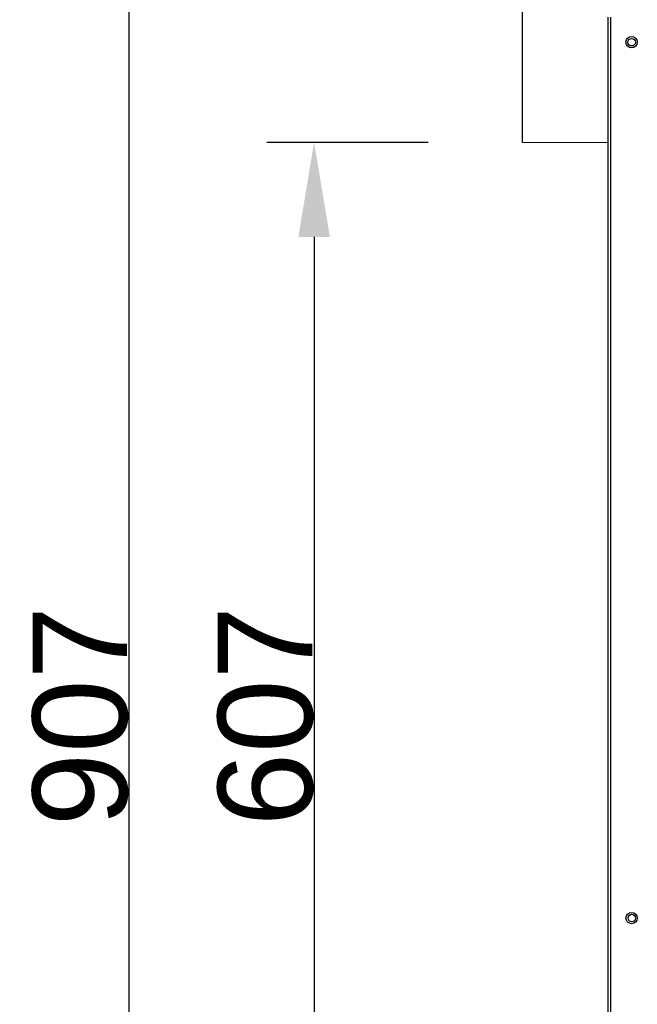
# Model space of a CAD drawing. Extents: x -90708 to 277869, y -117 to 207445.
# Tile 115 of 233: x -79264 to -78937, y 126951 to 127472. Entities that reach past the tile are written whole.
import ezdxf

# ---------------------------------------------------------------- set-up
doc = ezdxf.new("R2010")
doc.units = 0
doc.header["$MEASUREMENT"] = 0
doc.header["$PDMODE"] = 3
doc.header["$PDSIZE"] = 0.005
doc.layers.get('Defpoints').update_dxf_attribs({"linetype": 'CONTINUOUS'})
doc.layers.add('ARQ - EQUIPO CONDENSADORA', color=40, linetype='CONTINUOUS')
doc.layers.add('ARQ-DETALHES', color=7, linetype='CONTINUOUS')
doc.layers.add('ARQ-COTAS', color=20, linetype='CONTINUOUS', lineweight=18)
doc.styles.add('ARIAL', font='arial.ttf')
doc.dimstyles.new('COTA-50', dxfattribs={"dimscale": 0, "dimtxt": 50, "dimasz": 50, "dimexe": 25, "dimexo": 50, "dimgap": 0.04, "dimtad": 1, "dimdec": 0, "dimzin": 9, "dimdsep": 46, "dimtxsty": 'ARIAL', "dimcen": 1, "dimdle": 75, "dimclrd": 256, "dimclre": 256, "dimclrt": 2, "dimaunit": 1, "dimadec": 0, "dimazin": 0, "dimtfac": 2, "dimtdec": 0, "dimtmove": 2, "dimatfit": 0, "dimfxl": 0.05, "dimtolj": 1, "dimtzin": 4, "dimarcsym": 0})

# ---------------------------------------------------------------- blocks, each defined once
blk = doc.blocks.new('*D1010')
at = {"layer": 'ARQ-COTAS', "lineweight": -2, "transparency": 16777216}
for p, q in [((-79047.59, 127556.66), (-79230.88, 127556.66)), ((-79205.88, 127506.66), (-79205.88, 126699.56)), ((-79047.59, 126649.56), (-79230.88, 126649.56))]:
    blk.add_line(p, q, dxfattribs=at)
at = {"layer": 'ARQ-COTAS', "transparency": 16777216}
for points in [[(-79214.21, 127506.66), (-79197.55, 127506.66), (-79205.88, 127556.66)], [(-79214.21, 126699.56), (-79197.55, 126699.56), (-79205.88, 126649.56)]]:
    blk.add_solid(points, dxfattribs=at)
at = {"layer": 'Defpoints', "color": 0, "transparency": 16777216}
for p in [(-78997.59, 127556.66), (-79205.88, 126649.56), (-78997.59, 126649.56)]:
    blk.add_point(p, dxfattribs=at)
at = {"layer": 'ARQ-COTAS', "color": 2, "transparency": 16777216, "insert": (-79231.45, 127103.11), "char_height": 50, "attachment_point": 5, "rotation": 90, "style": 'ARIAL'}
blk.add_mtext('\\A1;907', dxfattribs=at)
blk = doc.blocks.new('*D1012')
at = {"layer": 'ARQ-COTAS', "lineweight": -2, "transparency": 16777216}
for p, q in [((-79047.59, 127406.66), (-79132.88, 127406.66)), ((-79107.88, 127356.66), (-79107.88, 126849.56)), ((-79047.59, 126799.56), (-79132.88, 126799.56))]:
    blk.add_line(p, q, dxfattribs=at)
at = {"layer": 'ARQ-COTAS', "transparency": 16777216}
for points in [[(-79116.21, 127356.66), (-79099.55, 127356.66), (-79107.88, 127406.66)], [(-79116.21, 126849.56), (-79099.55, 126849.56), (-79107.88, 126799.56)]]:
    blk.add_solid(points, dxfattribs=at)
at = {"layer": 'Defpoints', "color": 0, "transparency": 16777216}
for p in [(-78997.59, 127406.66), (-79107.88, 126799.56), (-78997.59, 126799.56)]:
    blk.add_point(p, dxfattribs=at)
at = {"layer": 'ARQ-COTAS', "color": 2, "transparency": 16777216, "insert": (-79133.45, 127103.11), "char_height": 50, "attachment_point": 5, "rotation": 90, "style": 'ARIAL'}
blk.add_mtext('\\A1;607', dxfattribs=at)

msp = doc.modelspace()

# ---------------------------------------------------------------- linework, layer by layer
at = {"layer": 'ARQ - EQUIPO CONDENSADORA', "linetype": 'Continuous'}
for p, q in [((-78952.444, 127472.923), (-78952.444, 126718.925)), ((-78951.194, 127472.923), (-78951.194, 126718.925))]:
    msp.add_line(p, q, dxfattribs=at)
for centre, radius in [((-78939.943, 127459.673), 3), ((-78939.943, 127459.673), 2), ((-78939.943, 126996.313), 3), ((-78939.842, 126996.314), 2)]:
    msp.add_circle(centre, radius, dxfattribs=at)
at = {"layer": 'ARQ-COTAS'}
msp.add_line((-78997.592, 127406.664), (-78952.444, 127406.664), dxfattribs=at)
at = {"layer": 'ARQ-DETALHES'}
msp.add_line((-78997.592, 127406.664), (-78997.592, 127556.664), dxfattribs=at)

# ---------------------------------------------------------------- dimensions: what is measured, and where the dimension line sits
at = {"layer": 'ARQ-COTAS'}
for base, p1, p2, picture, middle in [((-79205.88, 126649.562), (-78997.592, 127556.664), (-78997.592, 126649.562), '*D1010', (-79231.448, 127103.113)), ((-79107.88, 126799.562), (-78997.592, 127406.664), (-78997.592, 126799.562), '*D1012', (-79133.448, 127103.113))]:
    dim = msp.add_linear_dim(base=base, p1=p1, p2=p2, angle=90, dimstyle='COTA-50', override={"dimscale": 1}, dxfattribs=at)
    dim.commit()
    dim.dimension.update_dxf_attribs({"geometry": picture, "text_midpoint": middle})

doc.saveas('drawing.dxf')
